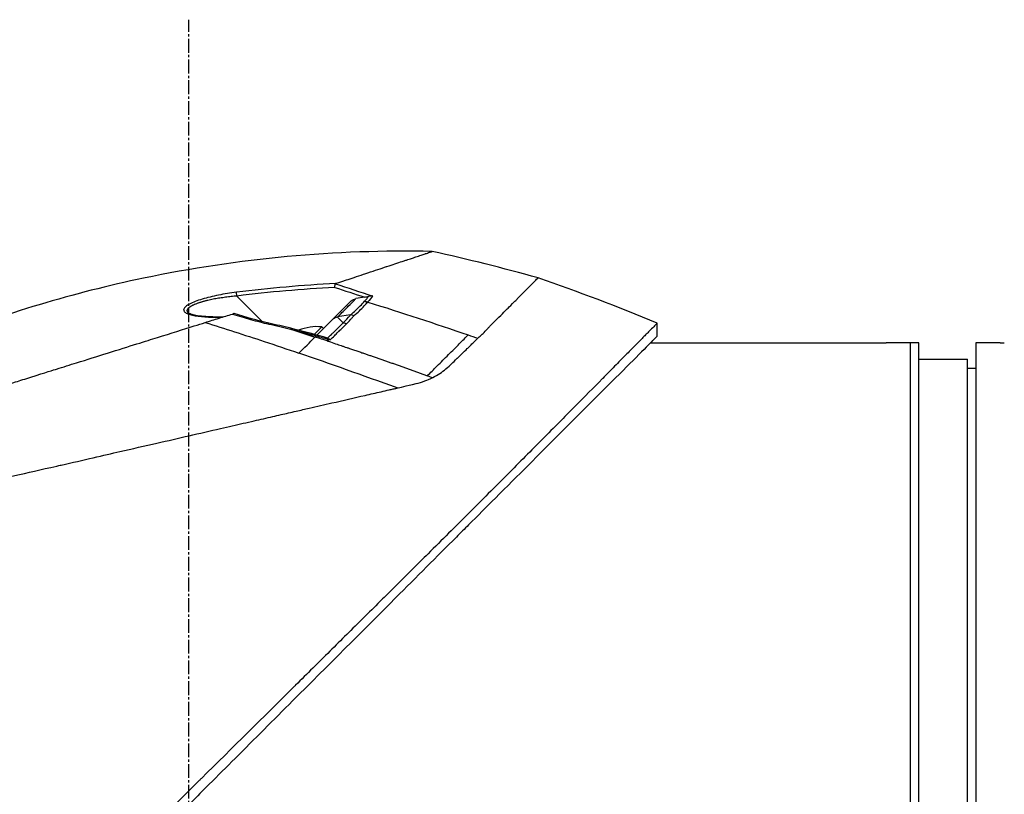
# Model space of a CAD drawing. Header units: millimetres. Extents: x 0 to 5219, y 0 to 2970.
# Tile 6 of 237: x 253 to 374, y 959 to 1054. Entities that reach past the tile are written whole.
import ezdxf

# ---------------------------------------------------------------- set-up
doc = ezdxf.new("R2010")
doc.units = ezdxf.units.MM
doc.header["$LTSCALE"] = 0.2
doc.linetypes.add('CENTER2', pattern=[1.125, 0.75, -0.125, 0.125, -0.125])
doc.layers.add('02_Center Line', color=1, linetype='CENTER2')

# ---------------------------------------------------------------- blocks, each defined once
blk = doc.blocks.new('A$C49a5a934')
for p, q in [((9.04, 275.61), (5.91, 278.75)), ((19.93, 278.17), (17.68, 275.92)), ((21.59, 278.62), (20.49, 278.46)), ((20.49, 278.42), (20.49, 278.42)), ((21.42, 277.95), (21.42, 277.95)), ((20.01, 276.57), (20.01, 276.57)), ((2.17, 275.46), (2.16, 275.46)), ((9.19, 275.46), (9.19, 275.46)), ((15.72, 273.96), (17.68, 275.92)), ((19.85, 276.44), (18.23, 276.19)), ((18.79, 275.59), (18.79, 275.59)), ((57.45, 273.84), (57.45, 275.44)), ((16.32, 274.97), (15.4, 274.05)), ((16.32, 274.97), (16.53, 274.77)), ((15.5, 273.74), (15.47, 273.71)), ((15.5, 273.74), (15.5, 273.74)), ((15.93, 273.6), (15.93, 273.6)), ((16.58, 273.38), (16.58, 273.38)), ((56.62, 273), (85, 273)), ((88.5, 273), (85.5, 273)), ((88.5, 121), (88.5, 273)), ((88.5, 121), (88.5, 273)), ((89.5, 273), (88.5, 273)), ((89.5, 121), (89.5, 273)), ((96.5, 273), (96.5, 121)), ((99.5, 273), (96.5, 273)), ((18.42, 272.77), (18.42, 272.77)), ((89.5, 271), (95.5, 271)), ((95.5, 123), (95.5, 271)), ((96.5, 269.87), (95.5, 269.89)), ((28.19, 268.1), (28.19, 268.1))]:
    blk.add_line(p, q)
for centre, radius, start, end in [((-41.86, 35.13), 260.02, 67.5467, 70.99), ((15.75, 268.9), 6.1, 113.6355, 113.6393), ((15.75, 268.9), 6.1, 84.6019, 111.9513)]:
    blk.add_arc(centre, radius, start, end)
at = {"extrusion": (0, 0, -1)}
for centre, major_axis, ratio, start_param, end_param in [((460.41, -1338.72), (-601.57, 1620.94), 0.336673, 0.257981, 0.264677), ((5.93, 278.73), (-0.062, 0.496), 0.032142, 4.753727, 6.070274), ((-93.57, -68.42), (-258.62, -258.62), 0.99863, 2.665433, 2.676035), ((21.7, 277.18), (-0.743, 0.669), 0.856563, 0.762588, 1.196094), ((-2.85, 276.58), (-26.13, -4.85), 0.314226, 3.444314, 3.523202), ((-116.54, -164.87), (-438.85, 150.81), 1, 1.542896, 1.570796), ((20.75, 276.16), (-0.354, 0.353), 0.8583, 0.475879, 0.483718), ((21, 277.83), (-0.354, 0.354), 0.494925, 4.249897, 4.250389), ((20.03, 275.45), (0.354, -0.354), 0.258819, 3.675072, 3.675126), ((20.03, 275.45), (-0.354, 0.354), 0.837809, 0.504727, 0.50478), ((18.69, 274.1), (-0.354, 0.354), 0.258819, 0.582876, 0.584572), ((26.82, 282.57), (-11.39, -11.08), 0.020818, 0.548769, 0.580072), ((17.05, 273.06), (0.136, 0.481), 0.049889, 0.339819, 0.663073), ((-116.54, -164.85), (-438.43, 151.98), 1, 1.568118, 1.570796), ((-6.81, 207.33), (-197.67, 65.92), 0.336309, 1.641508, 1.644817)]:
    blk.add_ellipse(centre, major_axis=major_axis, ratio=ratio, start_param=start_param, end_param=end_param, dxfattribs=at)
for points, knots in [([(29.86, 284.22), (18.01, 284.47), (6.07, 283.37), (-14.13, 279.14), (-22.61, 276.6), (-30.79, 273.38)], [0, 0, 0, 0, 3.553813, 3.553813, 6.190294, 6.190294, 6.190294, 6.190294]), ([(18.02, 280.29), (18.07, 280.31), (18.53, 280.46), (19.33, 280.72), (19.89, 280.91), (20.61, 281.15), (21.44, 281.42), (21.62, 281.48), (21.8, 281.54), (21.97, 281.6), (22.83, 281.88), (23.59, 282.14), (24.26, 282.36), (24.28, 282.37), (24.3, 282.37), (24.31, 282.38), (24.99, 282.6), (25.62, 282.81), (26.18, 283), (26.33, 283.05), (26.48, 283.1), (26.62, 283.14), (26.63, 283.15), (26.99, 283.27), (27.56, 283.45), (27.61, 283.47), (27.66, 283.49), (27.71, 283.5), (27.91, 283.57), (28.13, 283.64), (28.33, 283.71), (28.58, 283.79), (28.74, 283.85), (28.85, 283.88), (28.96, 283.92), (29.02, 283.94), (29.04, 283.95), (29.12, 283.97), (29.2, 284), (29.27, 284.02), (29.37, 284.06), (29.46, 284.09), (29.54, 284.11), (29.55, 284.11), (29.57, 284.12), (29.59, 284.13), (29.64, 284.14), (29.72, 284.17), (29.78, 284.19), (29.8, 284.2), (29.81, 284.2), (29.82, 284.2), (29.82, 284.21), (29.83, 284.21), (29.84, 284.21), (29.85, 284.21), (29.86, 284.22), (29.86, 284.22), (29.86, 284.22), (29.86, 284.22), (29.86, 284.22)], [0, 0, 0, 0, 0.0491532, 0.0491532, 0.0491532, 0.0833333, 0.0833333, 0.0833333, 0.0971125, 0.0971125, 0.0971125, 0.1649409, 0.1649409, 0.1649409, 0.1666667, 0.1666667, 0.1666667, 0.23215, 0.23215, 0.23215, 0.25, 0.25, 0.25, 0.2916667, 0.2916667, 0.2916667, 0.3001192, 0.3001192, 0.3001192, 0.3333333, 0.3333333, 0.3333333, 0.3565948, 0.3565948, 0.3565948, 0.3809524, 0.3809524, 0.3809524, 0.4004648, 0.4004648, 0.4004648, 0.4285714, 0.4285714, 0.4285714, 0.4393599, 0.4393599, 0.4393599, 0.4706594, 0.4706594, 0.4706594, 0.4761905, 0.4761905, 0.4761905, 0.4847596, 0.4847596, 0.4847596, 0.5017347, 0.5017347, 0.5017347, 0.5026262, 0.5026262, 0.5026262, 0.5026262]), ([(17.9, 279.81), (17.9, 279.82), (17.9, 279.82), (17.91, 279.86), (17.92, 279.91), (17.93, 279.99), (17.93, 280.04), (17.95, 280.11), (17.95, 280.15), (17.96, 280.21), (17.97, 280.23), (17.97, 280.25)], [-0.05578122, -0.05578122, -0.05578122, -0.05578122, -0.05549131, -0.05549131, -0.04204343, -0.04204343, -0.0278857, -0.0278857, -0.01375246, -0.01375246, -0.00000001, -0.00000001, -0.00000001, -0.00000001]), ([(18.02, 280.29), (18.01, 280.29), (17.99, 280.28), (17.98, 280.27), (17.97, 280.26), (17.97, 280.25)], [0.00000003, 0.00000003, 0.00000003, 0.00000003, 0.00636331, 0.00636331, 0.01211247, 0.01211247, 0.01211247, 0.01211247]), ([(35.44, 273.58), (35.56, 273.68), (35.69, 273.79), (35.81, 273.9), (35.87, 273.96), (35.93, 274.01), (35.99, 274.07), (36.13, 274.21), (36.29, 274.37), (36.48, 274.57), (36.51, 274.61), (36.59, 274.69), (36.71, 274.82), (36.8, 274.92), (36.88, 275), (36.93, 275.06), (37.03, 275.16), (37.18, 275.32), (37.39, 275.52), (37.65, 275.79), (37.94, 276.08), (38.25, 276.38), (38.53, 276.66), (38.79, 276.92), (39.04, 277.17), (39.17, 277.3), (39.39, 277.52), (39.69, 277.82), (39.81, 277.94), (39.95, 278.08), (40.09, 278.22), (40.6, 278.73), (40.86, 278.99), (40.98, 279.11), (41.41, 279.54), (41.76, 279.9), (42.04, 280.18), (42.08, 280.22), (42.12, 280.26), (42.16, 280.3), (42.38, 280.52), (42.55, 280.69), (42.66, 280.8), (42.78, 280.92), (42.83, 280.97), (42.84, 280.97)], [0, 0, 0, 0, 0.0239304, 0.0239304, 0.0239304, 0.0357143, 0.0357143, 0.0357143, 0.0714286, 0.0714286, 0.0714286, 0.0892857, 0.0892857, 0.0892857, 0.1071429, 0.1071429, 0.1071429, 0.1428571, 0.1428571, 0.1428571, 0.2142857, 0.2142857, 0.2142857, 0.2857143, 0.2857143, 0.2857143, 0.3613783, 0.3613783, 0.3613783, 0.3928571, 0.3928571, 0.3928571, 0.5, 0.5, 0.5, 0.6744467, 0.6744467, 0.6744467, 0.7, 0.7, 0.7, 0.85, 0.85, 0.85, 1, 1, 1, 1]), ([(5.86, 279.21), (5.1, 279.12), (4.37, 279), (3.66, 278.86), (2.93, 278.72), (2.26, 278.55), (1.66, 278.37), (1.35, 278.28), (1.07, 278.18), (0.8, 278.08), (0.54, 277.98), (0.31, 277.88), (0.11, 277.77), (-0.09, 277.67), (-0.25, 277.56), (-0.37, 277.46), (-0.49, 277.35), (-0.57, 277.25), (-0.61, 277.16), (-0.64, 277.07), (-0.63, 276.98), (-0.57, 276.89), (-0.52, 276.81), (-0.43, 276.73), (-0.3, 276.66), (-0.18, 276.59), (-0.02, 276.53), (0.17, 276.47), (0.35, 276.42), (0.56, 276.37), (0.8, 276.33), (1.26, 276.26), (1.8, 276.2), (2.43, 276.18), (2.94, 276.15), (3.5, 276.15), (4.1, 276.16)], [0, 0, 0, 0, 0.125, 0.125, 0.125, 0.25, 0.25, 0.25, 0.3125, 0.3125, 0.3125, 0.375, 0.375, 0.375, 0.4375, 0.4375, 0.4375, 0.5, 0.5, 0.5, 0.5625, 0.5625, 0.5625, 0.625, 0.625, 0.625, 0.6875, 0.6875, 0.6875, 0.75, 0.75, 0.75, 0.875, 0.875, 0.875, 0.982856, 0.982856, 0.982856, 0.982856]), ([(5.91, 278.75), (5.67, 278.73), (5.21, 278.68), (4.63, 278.61), (4.17, 278.55), (3.83, 278.5), (3.49, 278.45), (3.16, 278.39), (2.83, 278.33), (2.52, 278.26), (2.26, 278.2), (2.06, 278.15), (1.92, 278.11), (1.78, 278.08), (1.64, 278.04), (1.51, 278), (1.37, 277.95), (1.23, 277.91), (1.09, 277.86), (0.95, 277.8), (0.78, 277.73), (0.61, 277.66), (0.46, 277.59), (0.37, 277.54), (0.26, 277.48), (0.16, 277.42), (0.06, 277.35), (-0.01, 277.3), (-0.07, 277.24), (-0.12, 277.18), (-0.15, 277.14), (-0.18, 277.09), (-0.19, 277.06), (-0.2, 277.03), (-0.2, 277.02), (-0.21, 277), (-0.21, 276.97), (-0.21, 276.93), (-0.2, 276.88), (-0.18, 276.83), (-0.14, 276.76), (-0.09, 276.7), (-0.06, 276.68), (-0.06, 276.67)], [0, 0, 0, 0, 0.0700871, 0.1404215, 0.175582, 0.2106885, 0.2457671, 0.2807419, 0.3156096, 0.3503788, 0.3850713, 0.4024014, 0.4197269, 0.4360429, 0.4528758, 0.4702208, 0.4880743, 0.5064337, 0.5252974, 0.5476855, 0.5681597, 0.6034066, 0.6311085, 0.6446829, 0.6598422, 0.6948791, 0.7147592, 0.7362139, 0.7584362, 0.7787374, 0.7971278, 0.8136128, 0.828194, 0.8347708, 0.840871, 0.8495558, 0.8582417, 0.8756192, 0.8930105, 0.9104198, 0.9452952, 0.9802552, 0.9812484, 0.9812484, 0.9812484, 0.9812484]), ([(18.27, 276.2), (18.29, 276.23), (18.34, 276.27), (18.41, 276.34), (18.59, 276.52), (18.93, 276.86), (19.39, 277.32), (19.45, 277.38), (19.51, 277.43), (19.56, 277.49), (19.9, 277.83), (20.14, 278.07), (20.29, 278.22), (20.41, 278.33), (20.47, 278.4), (20.49, 278.42)], [-0.9173114, -0.9173114, -0.9173114, -0.9173114, -0.8087165, -0.8087165, -0.8087165, -0.5, -0.5, -0.5, -0.459096, -0.459096, -0.459096, -0.1967319, -0.1967319, -0.1967319, -0.0034173, -0.0034173, -0.0034173, -0.0034173]), ([(19.86, 276.45), (20.07, 276.63), (20.47, 276.99), (21.05, 277.55), (21.4, 277.92), (21.56, 278.11)], [0.0018671, 0.0018671, 0.0018671, 0.0018671, 0.1455655, 0.2911132, 0.436691, 0.436691, 0.436691, 0.436691]), ([(19.93, 278.17), (20.01, 278.23), (20.11, 278.29), (20.3, 278.38), (20.38, 278.4), (20.44, 278.41)], [-0.027926, -0.027926, -0.027926, -0.027926, -0.01670544, -0.01670544, -0.00525367, -0.00525367, -0.00525367, -0.00525367]), ([(20.25, 276.33), (20.72, 276.73), (21.15, 277.15), (21.53, 277.54), (21.68, 277.71), (21.83, 277.87), (21.96, 278.02)], [0, 0, 0, 0, 0.7037836, 0.7037836, 0.7037836, 1, 1, 1, 1]), ([(21.59, 278.62), (21.67, 278.63), (21.76, 278.64), (21.91, 278.67), (21.98, 278.69), (22.05, 278.7)], [0.00000001, 0.00000001, 0.00000001, 0.00000001, 0.02523633, 0.02523633, 0.04713053, 0.04713053, 0.04713053, 0.04713053]), ([(22.54, 278.76), (22.54, 278.76), (22.54, 278.76), (22.46, 278.76), (22.38, 278.76), (22.22, 278.74), (22.13, 278.73), (22.05, 278.7)], [-0.05331463, -0.05331463, -0.05331463, -0.05331463, -0.05288999, -0.05288999, -0.02663491, -0.02663491, 0, 0, 0, 0]), ([(4.18, 276.18), (3.33, 276.17), (2.52, 276.19), (1.48, 276.28), (1.16, 276.32), (0.65, 276.41), (0.45, 276.46), (0.1, 276.57), (-0.03, 276.65), (-0.06, 276.68)], [0.0340098, 0.0340098, 0.0340098, 0.0340098, 0.3151369, 0.3151369, 0.4567925, 0.4567925, 0.5723588, 0.5723588, 0.7157852, 0.7157852, 0.7157852, 0.7157852]), ([(2.02, 275.51), (2.59, 275.69), (3.16, 275.86), (4.28, 276.21), (4.83, 276.39), (5.38, 276.55)], [-0.4021179, -0.4021179, -0.4021179, -0.4021179, -0.2010493, -0.2010493, -0.000001, -0.000001, -0.000001, -0.000001]), ([(5.57, 276.6), (5.57, 276.6), (5.56, 276.6), (5.53, 276.6), (5.52, 276.59), (5.46, 276.58), (5.42, 276.57), (5.38, 276.55)], [-0.03323474, -0.03323474, -0.03323474, -0.03323474, -0.02493702, -0.02493702, -0.016586, -0.016586, -0.00000027, -0.00000027, -0.00000027, -0.00000027]), ([(5.38, 276.55), (6.15, 276.3), (6.89, 276.08), (7.57, 275.88), (8.34, 275.67), (9.09, 275.48), (9.81, 275.32)], [0, 0, 0, 0, 0.5, 0.5, 0.5, 1, 1, 1, 1]), ([(57.45, 275.44), (57.45, 275.44), (57.41, 275.4), (57.34, 275.33), (57.3, 275.29), (57.26, 275.24), (57.2, 275.19), (57.15, 275.13), (57.08, 275.06), (57.01, 274.99), (56.86, 274.84), (56.68, 274.65), (56.46, 274.43), (56.35, 274.32), (56.23, 274.2), (56.1, 274.07), (55.98, 273.95), (55.84, 273.81), (55.7, 273.67), (55.7, 273.66), (55.69, 273.66), (55.69, 273.65), (55.4, 273.36), (55.08, 273.03), (54.72, 272.67), (54.54, 272.49), (54.36, 272.3), (54.16, 272.11), (53.97, 271.91), (53.77, 271.71), (53.56, 271.49), (53.14, 271.07), (52.69, 270.62), (52.22, 270.14), (51.76, 269.67), (51.27, 269.18), (50.76, 268.66), (50.74, 268.64), (50.73, 268.63), (50.71, 268.61), (49.67, 267.56), (48.53, 266.4), (47.3, 265.17), (46.69, 264.55), (46.06, 263.91), (45.41, 263.25), (44.76, 262.6), (44.08, 261.92), (43.4, 261.23), (42.7, 260.53), (41.99, 259.82), (41.27, 259.09), (40.54, 258.36), (39.8, 257.61), (39.04, 256.85), (38.29, 256.09), (37.52, 255.31), (36.73, 254.53), (35.95, 253.74), (35.15, 252.94), (34.35, 252.13), (34.29, 252.08), (34.23, 252.02), (34.18, 251.96), (33.42, 251.21), (32.65, 250.44), (31.87, 249.67), (31.04, 248.84), (30.2, 248.01), (29.34, 247.16), (28.07, 245.89), (26.76, 244.6), (25.44, 243.28), (25, 242.85), (24.56, 242.41), (24.12, 241.97), (23.89, 241.75), (23.67, 241.52), (23.44, 241.3), (22.77, 240.63), (22.1, 239.96), (21.42, 239.29), (20.06, 237.95), (18.69, 236.59), (17.3, 235.21), (15.92, 233.84), (14.52, 232.45), (13.1, 231.05), (13.01, 230.96), (12.93, 230.88), (12.84, 230.79), (9.15, 227.13), (5.38, 223.4), (1.57, 219.63), (1.47, 219.53), (1.38, 219.44), (1.28, 219.35), (0.32, 218.4), (-0.64, 217.44), (-1.61, 216.49), (-2.58, 215.53), (-3.55, 214.57), (-4.53, 213.61), (-6.48, 211.69), (-8.42, 209.77), (-10.36, 207.85), (-10.45, 207.77), (-10.53, 207.69), (-10.61, 207.61), (-12.57, 205.67), (-14.52, 203.74), (-16.47, 201.81), (-17.45, 200.85), (-18.42, 199.88), (-19.39, 198.92), (-20.36, 197.95), (-21.33, 196.99), (-22.3, 196.03), (-22.36, 195.97), (-22.42, 195.91), (-22.48, 195.85), (-24.4, 193.93), (-26.32, 192.02), (-28.22, 190.13), (-29.16, 189.18), (-30.11, 188.24), (-31.05, 187.3), (-31.99, 186.36), (-32.93, 185.42), (-33.86, 184.49), (-33.9, 184.45), (-33.95, 184.4), (-34, 184.35), (-35.88, 182.48), (-37.74, 180.61), (-39.57, 178.78), (-41.4, 176.94), (-43.21, 175.14), (-44.98, 173.36), (-45.87, 172.47), (-46.75, 171.59), (-47.62, 170.71), (-48.49, 169.84), (-49.35, 168.97), (-50.21, 168.11), (-51.06, 167.25), (-51.9, 166.41), (-52.73, 165.57), (-53.57, 164.73), (-54.39, 163.91), (-55.2, 163.09), (-55.21, 163.07), (-55.23, 163.06), (-55.25, 163.04), (-56.06, 162.22), (-56.86, 161.42), (-57.64, 160.62), (-58.43, 159.83), (-59.2, 159.05), (-59.96, 158.28), (-60.72, 157.52), (-61.47, 156.77), (-62.19, 156.03), (-63.65, 154.56), (-65.04, 153.16), (-66.35, 151.82), (-66.68, 151.49), (-67.01, 151.16), (-67.33, 150.83), (-67.65, 150.51), (-67.96, 150.19), (-68.27, 149.88), (-69.51, 148.63), (-70.66, 147.46), (-71.71, 146.39), (-71.72, 146.39), (-71.72, 146.38), (-71.72, 146.38), (-72.25, 145.85), (-72.75, 145.34), (-73.22, 144.86), (-73.7, 144.38), (-74.14, 143.92), (-74.56, 143.5), (-74.98, 143.08), (-75.36, 142.68), (-75.72, 142.32), (-76.07, 141.96), (-76.39, 141.63), (-76.68, 141.34), (-76.97, 141.05), (-77.22, 140.79), (-77.44, 140.56), (-77.55, 140.45), (-77.65, 140.35), (-77.75, 140.26), (-77.84, 140.16), (-77.92, 140.08), (-78, 140), (-78.14, 139.85), (-78.25, 139.74), (-78.33, 139.66), (-78.4, 139.59), (-78.44, 139.55), (-78.44, 139.55)], [0, 0, 0, 0, 0.0041991, 0.0041991, 0.0041991, 0.0062987, 0.0062987, 0.0062987, 0.0083983, 0.0083983, 0.0083983, 0.0125974, 0.0125974, 0.0125974, 0.014697, 0.014697, 0.014697, 0.0167965, 0.0167965, 0.0167965, 0.0168599, 0.0168599, 0.0168599, 0.0210764, 0.0210764, 0.0210764, 0.0231847, 0.0231847, 0.0231847, 0.025293, 0.025293, 0.025293, 0.0295096, 0.0295096, 0.0295096, 0.0335924, 0.0335924, 0.0335924, 0.0337261, 0.0337261, 0.0337261, 0.0420526, 0.0420526, 0.0420526, 0.0462159, 0.0462159, 0.0462159, 0.0503791, 0.0503791, 0.0503791, 0.0545745, 0.0545745, 0.0545745, 0.0587698, 0.0587698, 0.0587698, 0.0629602, 0.0629602, 0.0629602, 0.0671505, 0.0671505, 0.0671505, 0.0674414, 0.0674414, 0.0674414, 0.0713694, 0.0713694, 0.0713694, 0.0755743, 0.0755743, 0.0755743, 0.0818817, 0.0818817, 0.0818817, 0.0839768, 0.0839768, 0.0839768, 0.0850355, 0.0850355, 0.0850355, 0.0881892, 0.0881892, 0.0881892, 0.0944966, 0.0944966, 0.0944966, 0.1008041, 0.1008041, 0.1008041, 0.1011921, 0.1011921, 0.1011921, 0.1176445, 0.1176445, 0.1176445, 0.1180502, 0.1180502, 0.1180502, 0.1221943, 0.1221943, 0.1221943, 0.1263384, 0.1263384, 0.1263384, 0.1346266, 0.1346266, 0.1346266, 0.1349824, 0.1349824, 0.1349824, 0.143338, 0.143338, 0.143338, 0.1475158, 0.1475158, 0.1475158, 0.1516936, 0.1516936, 0.1516936, 0.1519551, 0.1519551, 0.1519551, 0.160293, 0.160293, 0.160293, 0.164462, 0.164462, 0.164462, 0.168631, 0.168631, 0.168631, 0.1688379, 0.1688379, 0.1688379, 0.1772635, 0.1772635, 0.1772635, 0.1856891, 0.1856891, 0.1856891, 0.1899019, 0.1899019, 0.1899019, 0.1941147, 0.1941147, 0.1941147, 0.1983275, 0.1983275, 0.1983275, 0.2025403, 0.2025403, 0.2025403, 0.2026348, 0.2026348, 0.2026348, 0.206856, 0.206856, 0.206856, 0.2110771, 0.2110771, 0.2110771, 0.2152983, 0.2152983, 0.2152983, 0.2237405, 0.2237405, 0.2237405, 0.2258511, 0.2258511, 0.2258511, 0.2279617, 0.2279617, 0.2279617, 0.2364039, 0.2364039, 0.2364039, 0.2364237, 0.2364237, 0.2364237, 0.240644, 0.240644, 0.240644, 0.2448644, 0.2448644, 0.2448644, 0.2490847, 0.2490847, 0.2490847, 0.253305, 0.253305, 0.253305, 0.2575358, 0.2575358, 0.2575358, 0.2596491, 0.2596491, 0.2596491, 0.2617623, 0.2617623, 0.2617623, 0.2659889, 0.2659889, 0.2659889, 0.2702154, 0.2702154, 0.2702154, 0.2702154]), ([(-70.13, 252.92), (-70.14, 252.92), (-70.13, 252.92), (-70.02, 252.96), (-69.98, 252.97), (-69.93, 252.99), (-69.88, 253), (-69.82, 253.02), (-69.75, 253.04), (-69.67, 253.07), (-69.6, 253.09), (-69.46, 253.13), (-69.11, 253.24), (-68.84, 253.33), (-68.58, 253.41), (-68.36, 253.48), (-68.35, 253.48), (-68.34, 253.48), (-68.33, 253.49), (-67.7, 253.68), (-67, 253.9), (-66.33, 254.11), (-66.32, 254.12), (-65.95, 254.23), (-65.06, 254.51), (-65.06, 254.51), (-65.05, 254.51), (-65.05, 254.51), (-64.26, 254.76), (-63.73, 254.93), (-63.59, 254.97), (-62.58, 255.28), (-61.47, 255.63), (-60.26, 256.01), (-60.23, 256.02), (-60.2, 256.03), (-60.18, 256.04), (-60.07, 256.07), (-59.3, 256.31), (-57.65, 256.83), (-57.22, 256.96), (-56.72, 257.12), (-56.15, 257.3), (-55.37, 257.54), (-54.67, 257.76), (-54.06, 257.95), (-52.7, 258.38), (-51.81, 258.66), (-51.52, 258.75), (-50.22, 259.15), (-49.13, 259.5), (-48.27, 259.76), (-47.35, 260.05), (-46.72, 260.25), (-46.4, 260.35), (-44.84, 260.84), (-43.56, 261.24), (-42.58, 261.55), (-41.79, 261.79), (-41.21, 261.97), (-40.84, 262.09), (-40.26, 262.27), (-39.3, 262.57), (-37.92, 263), (-37.17, 263.24), (-36.51, 263.44), (-35.97, 263.62), (-35.57, 263.74), (-35.22, 263.85), (-34.94, 263.94), (-34.28, 264.14), (-33.28, 264.46), (-31.9, 264.89), (-30.14, 265.44), (-29.1, 265.76), (-28.82, 265.85), (-28.77, 265.87), (-28.72, 265.88), (-28.67, 265.9), (-26.64, 266.53), (-24.59, 267.18), (-22.53, 267.82), (-22.16, 267.94), (-21.72, 268.07), (-21.22, 268.23), (-20.67, 268.4), (-20.05, 268.6), (-19.35, 268.82), (-17.56, 269.38), (-16.51, 269.71), (-16.19, 269.8), (-15.37, 270.06), (-14.56, 270.32), (-13.74, 270.57), (-12.47, 270.97), (-11.21, 271.36), (-9.95, 271.76), (-8.59, 272.18), (-7.4, 272.56), (-6.37, 272.88), (-5.37, 273.19), (-4.53, 273.45), (-3.84, 273.67), (-2.14, 274.2), (-0.64, 274.67), (0.68, 275.08), (1.15, 275.23), (1.6, 275.37), (2.02, 275.51)], [-1, -1, -1, -1, -0.96875, -0.96875, -0.96875, -0.9547937, -0.9547937, -0.9547937, -0.9375, -0.9375, -0.9375, -0.90625, -0.90625, -0.90625, -0.875, -0.875, -0.875, -0.8739463, -0.8739463, -0.8739463, -0.8125, -0.8125, -0.8125, -0.7813822, -0.7813822, -0.7813822, -0.78125, -0.78125, -0.78125, -0.75, -0.75, -0.75, -0.6888795, -0.6888795, -0.6888795, -0.6875, -0.6875, -0.6875, -0.6380723, -0.6380723, -0.6380723, -0.625, -0.625, -0.625, -0.6057577, -0.6057577, -0.6057577, -0.5625, -0.5625, -0.5625, -0.5324119, -0.5324119, -0.5324119, -0.5, -0.5, -0.5, -0.4654336, -0.4654336, -0.4654336, -0.4375, -0.4375, -0.4375, -0.40625, -0.40625, -0.40625, -0.3881699, -0.3881699, -0.3881699, -0.375, -0.375, -0.375, -0.34375, -0.34375, -0.34375, -0.3125, -0.3125, -0.3125, -0.3110249, -0.3110249, -0.3110249, -0.25, -0.25, -0.25, -0.2349777, -0.2349777, -0.2349777, -0.21875, -0.21875, -0.21875, -0.1875, -0.1875, -0.1875, -0.1630802, -0.1630802, -0.1630802, -0.125, -0.125, -0.125, -0.0933033, -0.0933033, -0.0933033, -0.0625, -0.0625, -0.0625, -0.0165509, -0.0165509, -0.0165509, 0, 0, 0, 0]), ([(2.02, 275.51), (4.43, 274.76), (6.83, 273.99), (9.24, 273.19), (10.66, 272.72), (12.09, 272.24), (13.51, 271.75)], [-1, -1, -1, -1, -0.372062, -0.372062, -0.372062, 0, 0, 0, 0]), ([(17, 273.6), (17.19, 273.75), (17.36, 273.91), (17.53, 274.07), (17.53, 274.07), (17.57, 274.11), (17.65, 274.19), (17.69, 274.22), (17.73, 274.26), (17.77, 274.3), (17.8, 274.33), (17.87, 274.4), (17.98, 274.51), (17.99, 274.52), (18, 274.53), (18.01, 274.54), (18.47, 274.99), (18.77, 275.29), (18.93, 275.45)], [0.0000755, 0.0000755, 0.0000755, 0.0000755, 0.25, 0.25, 0.25, 0.3125, 0.3125, 0.3125, 0.375, 0.375, 0.375, 0.4908048, 0.4908048, 0.4908048, 0.5, 0.5, 0.5, 1, 1, 1, 1]), ([(17.34, 273.39), (17.52, 273.55), (17.7, 273.71), (17.88, 273.89), (17.99, 273.99), (18.15, 274.16), (18.38, 274.39), (18.57, 274.57), (18.89, 274.89), (19.35, 275.34)], [0, 0, 0, 0, 0.25, 0.25, 0.25, 0.5, 0.5, 0.5, 1, 1, 1, 1]), ([(19.35, 275.34), (19.34, 275.35), (19.33, 275.35), (19.32, 275.36), (19.16, 275.43), (19.03, 275.44), (18.94, 275.45), (18.94, 275.45), (18.94, 275.45), (18.93, 275.45)], [0.0000009, 0.0000009, 0.0000009, 0.0000009, 0.0601128, 0.0601128, 0.0601128, 0.9797341, 0.9797341, 0.9797341, 1, 1, 1, 1]), ([(18.94, 275.45), (19.08, 275.59), (19.31, 275.83), (19.61, 276.17), (19.69, 276.25), (19.77, 276.35), (19.85, 276.44)], [0.0054181, 0.0054181, 0.0054181, 0.0054181, 0.7995408, 0.7995408, 0.7995408, 1, 1, 1, 1]), ([(19.35, 275.34), (19.51, 275.51), (19.66, 275.67), (19.81, 275.84), (19.88, 275.92), (19.96, 276), (20.03, 276.08), (20.05, 276.1), (20.08, 276.15), (20.14, 276.21), (20.18, 276.26), (20.22, 276.3), (20.25, 276.33)], [0, 0, 0, 0, 0.5, 0.5, 0.5, 0.75, 0.75, 0.75, 0.875, 0.875, 0.875, 1, 1, 1, 1]), ([(12.51, 274.8), (12.52, 274.8), (12.51, 274.74), (12.5, 274.71), (12.5, 274.7), (12.5, 274.7), (12.5, 274.69)], [-0.4892282, -0.4892282, -0.4892282, -0.4892282, -0.0981164, -0.0981164, -0.0981164, 0, 0, 0, 0]), ([(12.5, 274.69), (12.5, 274.69), (12.59, 274.67), (12.77, 274.62), (12.91, 274.59), (13, 274.56), (13.04, 274.56)], [-0.9999992, -0.9999992, -0.9999992, -0.9999992, -0.5, -0.5, -0.5, -0.0000001, -0.0000001, -0.0000001, -0.0000001]), ([(13.04, 274.56), (13.74, 274.38), (14.52, 274.18), (15.4, 273.94), (15.93, 273.79), (16.52, 273.62), (17.17, 273.44)], [0.0004858, 0.0004858, 0.0004858, 0.0004858, 0.5714286, 0.5714286, 0.5714286, 0.9999999, 0.9999999, 0.9999999, 0.9999999]), ([(57.45, 273.84), (57.45, 273.84), (57.15, 273.54), (56.01, 272.39), (55.18, 271.55), (51.97, 268.36), (48.95, 265.35), (43.01, 259.4), (40.39, 256.78), (36.53, 252.92), (35.43, 251.82), (33.82, 250.21), (33.32, 249.71), (30.42, 246.81), (27.93, 244.31), (21.31, 237.69), (17.07, 233.45), (10.42, 226.81), (8.07, 224.45), (4.64, 221.03), (3.58, 219.97), (1.76, 218.14), (1.01, 217.38), (-0.06, 216.32), (-0.37, 216.01), (-0.95, 215.43), (-1.24, 215.15), (-1.52, 214.87)], [-12.224149, -12.224149, -12.224149, -12.224149, -11.037359, -11.037359, -9.877095, -9.877095, -7.592298, -7.592298, -6.07984, -6.07984, -5.495393, -5.495393, -5.239423, -5.239423, -4.019638, -4.019638, -2.082992, -2.082992, -1.043435, -1.043435, -0.581051, -0.581051, -0.251822, -0.251822, -0.120605, -0.120605, -0.000021, -0.000021, -0.000021, -0.000021]), ([(16.98, 273.25), (16.64, 273.36), (16.34, 273.46), (16.09, 273.54), (15.89, 273.61), (15.69, 273.67), (15.5, 273.74)], [-1, -1, -1, -1, -0.4, -0.4, -0.4, -0.0000001, -0.0000001, -0.0000001, -0.0000001]), ([(16.98, 273.25), (17.03, 273.23), (17.09, 273.21), (17.14, 273.2), (17.44, 273.09), (17.75, 272.99), (18.01, 272.91), (18.26, 272.82), (18.46, 272.75), (18.68, 272.68), (18.8, 272.64), (18.91, 272.6), (19.03, 272.56), (19.14, 272.52), (19.26, 272.49), (19.37, 272.45), (19.48, 272.41), (19.6, 272.37), (19.71, 272.33), (19.88, 272.28), (20.05, 272.22), (20.22, 272.16), (20.39, 272.1), (20.56, 272.04), (20.73, 271.99), (20.9, 271.93), (21.07, 271.87), (21.24, 271.81), (21.38, 271.76), (21.52, 271.72), (21.66, 271.67), (21.8, 271.62), (21.94, 271.57), (22.09, 271.52), (22.23, 271.47), (22.37, 271.42), (22.51, 271.38), (22.66, 271.32), (22.82, 271.27), (22.97, 271.21), (23.13, 271.16), (23.28, 271.11), (23.44, 271.05), (23.59, 271), (23.75, 270.95), (23.9, 270.89), (24.05, 270.84), (24.2, 270.79), (24.35, 270.74), (24.49, 270.69), (24.64, 270.63), (24.79, 270.58), (24.94, 270.53), (25.08, 270.48), (25.23, 270.43), (25.38, 270.37), (25.53, 270.32), (25.68, 270.27), (25.84, 270.21), (25.99, 270.16), (26.14, 270.11), (26.29, 270.05), (26.44, 270), (26.59, 269.95), (26.74, 269.89), (26.89, 269.84), (27.04, 269.79), (27.18, 269.74), (27.33, 269.68), (27.48, 269.63), (27.63, 269.58), (27.78, 269.52), (27.93, 269.47), (28.08, 269.42), (28.23, 269.36), (28.38, 269.31), (28.52, 269.26), (28.67, 269.2), (28.82, 269.15), (28.97, 269.1), (29.12, 269.04), (29.27, 268.99)], [-1, -1, -1, -1, -0.990568, -0.990568, -0.990568, -0.934235, -0.934235, -0.934235, -0.877903, -0.877903, -0.877903, -0.849736, -0.849736, -0.849736, -0.82157, -0.82157, -0.82157, -0.793404, -0.793404, -0.793404, -0.75124, -0.75124, -0.75124, -0.709076, -0.709076, -0.709076, -0.666913, -0.666913, -0.666913, -0.631829, -0.631829, -0.631829, -0.596745, -0.596745, -0.596745, -0.561662, -0.561662, -0.561662, -0.523115, -0.523115, -0.523115, -0.484569, -0.484569, -0.484569, -0.446022, -0.446022, -0.446022, -0.409281, -0.409281, -0.409281, -0.372539, -0.372539, -0.372539, -0.335798, -0.335798, -0.335798, -0.298224, -0.298224, -0.298224, -0.26065, -0.26065, -0.26065, -0.223076, -0.223076, -0.223076, -0.185986, -0.185986, -0.185986, -0.148895, -0.148895, -0.148895, -0.111804, -0.111804, -0.111804, -0.074536, -0.074536, -0.074536, -0.037268, -0.037268, -0.037268, 0, 0, 0, 0]), ([(17.34, 273.39), (17.33, 273.39), (17.33, 273.39), (17.33, 273.39), (17.33, 273.39), (17.33, 273.39), (17.32, 273.4), (17.3, 273.43), (17.28, 273.44), (17.24, 273.47), (17.21, 273.5), (17.18, 273.52)], [-0.02607453, -0.02607453, -0.02607453, -0.02607453, -0.02588318, -0.02588318, -0.02566998, -0.02566998, -0.02001131, -0.02001131, -0.01284706, -0.01284706, -0.00003847, -0.00003847, -0.00003847, -0.00003847]), ([(29.27, 268.99), (29.62, 269.34), (30.04, 269.75), (30.48, 270.2), (30.92, 270.64), (31.39, 271.11), (31.85, 271.57), (32.31, 272.03), (32.77, 272.49), (33.18, 272.9), (33.6, 273.31), (33.97, 273.69), (34.27, 273.98)], [-1, -1, -1, -1, -0.75, -0.75, -0.75, -0.5, -0.5, -0.5, -0.25, -0.25, -0.25, 0, 0, 0, 0]), ([(29.92, 268.76), (30.22, 268.9), (30.52, 269.08), (30.8, 269.26), (31.05, 269.43), (31.29, 269.61), (31.54, 269.82), (31.55, 269.83), (31.57, 269.84), (31.58, 269.85), (31.8, 270.03), (32.03, 270.24), (32.28, 270.48), (32.42, 270.61), (32.64, 270.83), (32.93, 271.12), (32.95, 271.14), (32.97, 271.15), (32.98, 271.17), (33.14, 271.33), (33.35, 271.52), (33.59, 271.76), (33.95, 272.11), (34.16, 272.31), (34.23, 272.38), (34.27, 272.41), (34.31, 272.45), (34.35, 272.49), (34.41, 272.55), (34.48, 272.62), (34.55, 272.69), (34.57, 272.71), (34.68, 272.82), (34.85, 272.99), (35.1, 273.26), (35.3, 273.44), (35.44, 273.58)], [-1, -1, -1, -1, -0.875, -0.875, -0.875, -0.756037, -0.756037, -0.756037, -0.75, -0.75, -0.75, -0.625, -0.625, -0.625, -0.5, -0.5, -0.5, -0.4885486, -0.4885486, -0.4885486, -0.375, -0.375, -0.375, -0.25, -0.25, -0.25, -0.2247748, -0.2247748, -0.2247748, -0.1875, -0.1875, -0.1875, -0.125, -0.125, -0.125, -0.0000001, -0.0000001, -0.0000001, -0.0000001]), ([(85, 273), (85, 273), (85.01, 273), (85.03, 273), (85.05, 273), (85.07, 273), (85.11, 273), (85.14, 273), (85.19, 273), (85.23, 273), (85.28, 273), (85.34, 273), (85.39, 273), (85.43, 273), (85.46, 273), (85.5, 273)], [0.5001155, 0.5001155, 0.5001155, 0.5001155, 0.6074687, 0.6074687, 0.6074687, 0.7149373, 0.7149373, 0.7149373, 0.8224074, 0.8224074, 0.8224074, 0.9298784, 0.9298784, 0.9298784, 1, 1, 1, 1]), ([(99.5, 273), (99.56, 273), (99.61, 273), (99.67, 273), (99.72, 273), (99.77, 273), (99.81, 273), (99.86, 273), (99.89, 273), (99.92, 273), (99.95, 273), (99.98, 273), (99.99, 273), (100, 273), (100, 273), (100, 273), (100, 273), (100, 273), (100, 273)], [0, 0, 0, 0, 0.1074687, 0.1074687, 0.1074687, 0.2149373, 0.2149373, 0.2149373, 0.3224073, 0.3224073, 0.3224073, 0.4298784, 0.4298784, 0.4298784, 0.5, 0.5, 0.5, 0.5001155, 0.5001155, 0.5001155, 0.5001155]), ([(25.56, 267.48), (25.85, 267.54), (26.63, 267.73), (27.87, 268.02), (28.23, 268.1), (28.59, 268.21), (28.95, 268.34), (29.25, 268.46), (29.58, 268.59), (29.92, 268.76)], [-1, -1, -1, -1, -0.5, -0.5, -0.5, -0.25, -0.25, -0.25, 0, 0, 0, 0]), ([(-74.66, 244.51), (-74.66, 244.52), (-74.68, 244.51), (-74.22, 244.62), (-73.96, 244.68), (-73.37, 244.81), (-73.1, 244.87), (-72.38, 245.04), (-71.9, 245.15), (-71.04, 245.34), (-70.71, 245.42), (-70.17, 245.54), (-69.97, 245.59), (-68.7, 245.88), (-67.45, 246.17), (-64.19, 246.92), (-62.04, 247.41), (-59.33, 248.03), (-59.01, 248.1), (-55.96, 248.79), (-52.96, 249.49), (-49.36, 250.31), (-48.96, 250.4), (-48.17, 250.59), (-47.77, 250.68), (-47.18, 250.81), (-46.97, 250.86), (-45.98, 251.09), (-45.14, 251.28), (-43.86, 251.57), (-43.42, 251.67), (-41.79, 252.05), (-40.6, 252.32), (-38.13, 252.89), (-36.8, 253.2), (-34.87, 253.64), (-34.3, 253.76), (-31.94, 254.3), (-30.18, 254.71), (-28.15, 255.17), (-27.91, 255.22), (-27.18, 255.39), (-26.69, 255.5), (-25.84, 255.7), (-25.47, 255.78), (-23.07, 256.33), (-20.01, 257.05), (-16, 257.95), (-15.82, 257.99), (-12.88, 258.65), (-10.35, 259.25), (-6.91, 260.04), (-5.4, 260.38), (-1.25, 261.33), (1.35, 261.93), (4.39, 262.62), (4.87, 262.73), (6.24, 263.05), (7.13, 263.25), (8.78, 263.63), (9.56, 263.81), (10.65, 264.06), (10.99, 264.14), (11.92, 264.35), (12.54, 264.49), (13.71, 264.76), (14.25, 264.89), (15.71, 265.22), (16.64, 265.43), (18.93, 265.96), (20.3, 266.27), (22.29, 266.73), (22.95, 266.88), (23.94, 267.1), (24.27, 267.18), (24.75, 267.29), (24.92, 267.33), (25.16, 267.38), (25.24, 267.4), (25.36, 267.43), (25.4, 267.44), (25.5, 267.46), (25.54, 267.47), (25.56, 267.48)], [0.000004, 0.000004, 0.000004, 0.000004, 0.139875, 0.139875, 0.227512, 0.227512, 0.285894, 0.285894, 0.363713, 0.363713, 0.408155, 0.408155, 0.431826, 0.431826, 0.55804, 0.55804, 0.726318, 0.726318, 0.748791, 0.748791, 0.934846, 0.934846, 0.958293, 0.958293, 0.980317, 0.980317, 0.992046, 0.992046, 1.035571, 1.035571, 1.057896, 1.057896, 1.118512, 1.118512, 1.185121, 1.185121, 1.212956, 1.212956, 1.299325, 1.299325, 1.310275, 1.310275, 1.333714, 1.333714, 1.350359, 1.350359, 1.438721, 1.438721, 1.44302, 1.44302, 1.506527, 1.506527, 1.556602, 1.556602, 1.644538, 1.644538, 1.661123, 1.661123, 1.692259, 1.692259, 1.719331, 1.719331, 1.731162, 1.731162, 1.752878, 1.752878, 1.771547, 1.771547, 1.804434, 1.804434, 1.853817, 1.853817, 1.878775, 1.878775, 1.891253, 1.891253, 1.897493, 1.897493, 1.900613, 1.900613, 1.902173, 1.902173, 1.904354, 1.904354, 1.904354, 1.904354])]:
    blk.add_open_spline(points, degree=3, knots=knots)
for points in [[(42.84, 280.97), (38.54, 282.17), (34.21, 283.26), (29.86, 284.22)], [(18.02, 280.29), (13.96, 280.07), (9.91, 279.72), (5.86, 279.21)], [(42.84, 280.97), (42.84, 280.97), (42.84, 280.97), (42.84, 280.97)], [(17.9, 279.81), (13.9, 279.59), (9.9, 279.25), (5.91, 278.75)], [(22.05, 278.7), (21.91, 278.51), (21.74, 278.31), (21.56, 278.11)], [(-0.06, 276.67), (-0.06, 276.67), (-0.06, 276.67), (-0.06, 276.67)], [(5.57, 276.6), (5.57, 276.61), (5.58, 276.6), (5.58, 276.6)], [(9.82, 275.43), (8.39, 275.75), (6.96, 276.16), (5.58, 276.6)], [(9.81, 275.32), (9.82, 275.39), (9.82, 275.43), (9.82, 275.43)], [(9.81, 275.32), (10.71, 275.12), (11.6, 274.91), (12.5, 274.69)], [(12.51, 274.8), (11.62, 275.02), (10.72, 275.23), (9.82, 275.43)], [(18.23, 276.16), (18.04, 276.14), (17.86, 276.05), (17.68, 275.92)], [(18.23, 276.16), (18.23, 276.16), (18.24, 276.17), (18.24, 276.18)], [(18.93, 275.45), (18.77, 275.61), (18.54, 275.85), (18.23, 276.16)], [(20.25, 276.33), (20.11, 276.4), (19.97, 276.44), (19.85, 276.44)], [(12.5, 274.69), (13.5, 274.37), (14.49, 274.05), (15.47, 273.71)], [(12.51, 274.8), (12.51, 274.8), (12.51, 274.8), (12.51, 274.8)], [(13.05, 274.66), (12.87, 274.71), (12.69, 274.75), (12.51, 274.8)], [(13.05, 274.66), (13.06, 274.66), (13.05, 274.62), (13.04, 274.56)], [(13.04, 274.56), (13.86, 274.29), (14.68, 274.01), (15.5, 273.74)], [(13.05, 274.66), (13.05, 274.66), (13.05, 274.66), (13.05, 274.66)], [(17.02, 273.59), (15.7, 273.97), (14.38, 274.33), (13.05, 274.66)], [(13.51, 271.75), (14.18, 272.43), (14.84, 273.08), (15.47, 273.71)], [(17.02, 273.59), (17.1, 273.57), (17.15, 273.54), (17.18, 273.52)], [(17.17, 273.44), (17.22, 273.42), (17.28, 273.41), (17.34, 273.39)], [(56.62, 273), (56.83, 273.21), (57, 273.38), (57.13, 273.51)], [(25.56, 267.48), (21.32, 269.03), (17.3, 270.45), (13.51, 271.75)]]:
    blk.add_open_spline(points, degree=3)
at = {"layer": '02_Center Line', "ltscale": 11.288275}
blk.add_line((0, -19.06), (0, 312.62), dxfattribs=at)

msp = doc.modelspace()

# ---------------------------------------------------------------- block references
msp.add_blockref('A$C49a5a934', (274.157, 740.896))

doc.saveas('drawing.dxf')
